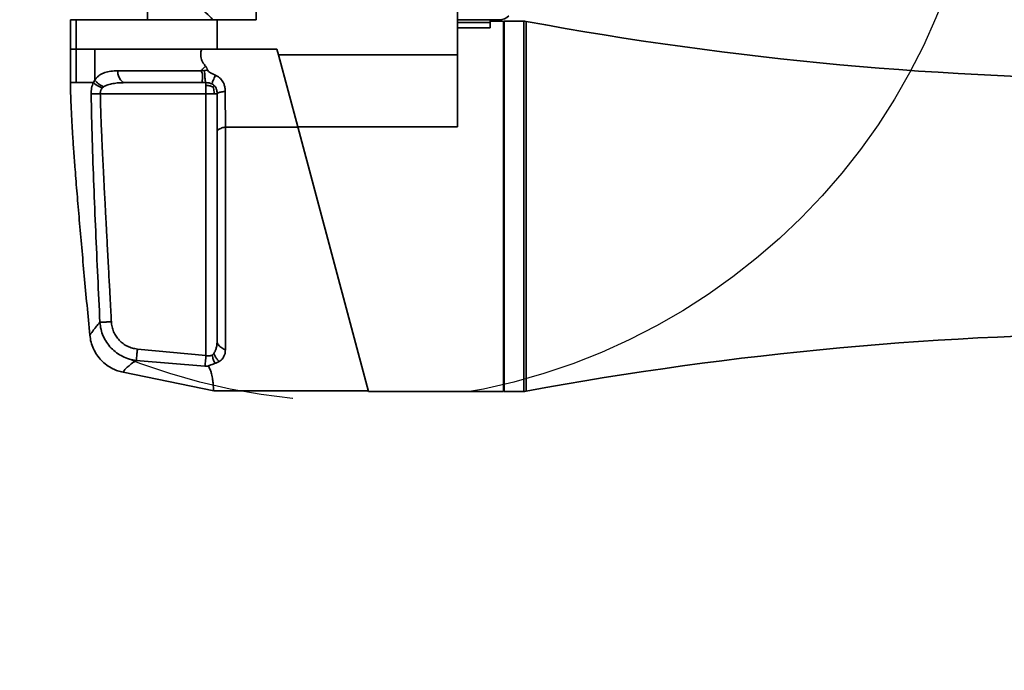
# Model space of a CAD drawing. Header units: millimetres. Extents: x 15 to 361, y 112 to 284.
# Tile 3 of 20: x 110.07 to 124.34, y 148.51 to 157.93. Entities that reach past the tile are written whole.
import ezdxf

# ---------------------------------------------------------------- set-up
doc = ezdxf.new("R2010")
doc.units = ezdxf.units.MM
doc.linetypes.add('CENTERX2', pattern=[20.32, 12.7, -2.54, 2.54, -2.54])
doc.layers.add('10', color=7, linetype='Continuous')

msp = doc.modelspace()

# ---------------------------------------------------------------- linework, layer by layer
at = {"color": 7, "linetype": 'Continuous', "lineweight": 35}
for p, q in [((111.923141, 158.703973), (111.923141, 157.934587)), ((113.499877, 158.379004), (113.499877, 157.934587)), ((116.415447, 158.379004), (116.415447, 157.427197)), ((110.807024, 157.934587), (110.807024, 157.5094)), ((110.807024, 157.934587), (110.889319, 157.934587)), ((110.889319, 157.934587), (110.889319, 157.5094)), ((110.889319, 157.934587), (112.93296, 157.934587)), ((112.93296, 157.934587), (113.499877, 157.934587)), ((112.93296, 157.934587), (112.93296, 157.5094)), ((116.415447, 157.934587), (117.024734, 157.934587)), ((116.415447, 157.893475), (116.889227, 157.893475)), ((116.889227, 157.934587), (116.889227, 157.893475)), ((117.083598, 157.913125), (116.889227, 157.913125)), ((116.889227, 157.893475), (116.889227, 157.815436)), ((117.083598, 157.913125), (117.083598, 155.230396)), ((117.376815, 157.913125), (117.091697, 157.913125)), ((117.091697, 157.913125), (117.091697, 152.547666)), ((117.376815, 152.547666), (117.376815, 157.913125)), ((117.413642, 157.909748), (117.413642, 152.551044)), ((116.889227, 157.815436), (116.415447, 157.815436)), ((117.091697, 157.791643), (117.083598, 157.791643)), ((110.889319, 157.5094), (110.807024, 157.5094)), ((110.807104, 157.5094), (110.807104, 157.022256)), ((112.93296, 157.5094), (110.889319, 157.5094)), ((110.88939, 157.5094), (110.88939, 157.022257)), ((111.159942, 157.5094), (111.159942, 157.059214)), ((112.93296, 157.5094), (113.798873, 157.5094)), ((113.798873, 157.5094), (113.820899, 157.427197)), ((113.820899, 157.427197), (116.415447, 157.427197)), ((114.100645, 156.383173), (113.820899, 157.427197)), ((116.415447, 157.427197), (116.415447, 156.383173)), ((112.752166, 157.200362), (112.700517, 157.194674)), ((112.795166, 157.202807), (112.752166, 157.200362)), ((111.159942, 157.059214), (111.13918, 157.022257)), ((112.716032, 157.022257), (112.771064, 157.022257)), ((111.239777, 156.860281), (112.771064, 156.860281)), ((111.268307, 156.946461), (111.287463, 156.962586)), ((112.771064, 156.860281), (112.771064, 153.066046)), ((113.053107, 156.378822), (114.10181, 156.378822)), ((114.100645, 156.383173), (116.415447, 156.383173)), ((115.128365, 152.547666), (114.100645, 156.383173)), ((117.083598, 155.230396), (117.083598, 152.547666)), ((112.771064, 153.066046), (111.777998, 153.161737)), ((112.886584, 153.098729), (112.859948, 153.072546)), ((111.761651, 152.996636), (112.756837, 152.914051)), ((112.756837, 152.914051), (112.80725, 152.911857)), ((112.883225, 152.55779), (111.571352, 152.824386)), ((117.083598, 152.669149), (117.091697, 152.669149)), ((112.883225, 152.55779), (115.125653, 152.55779)), ((115.128365, 152.547666), (117.083598, 152.547666)), ((117.091697, 152.547666), (117.376815, 152.547666))]:
    msp.add_line(p, q, dxfattribs=at)
for centre, radius, start, end in [((117.024734, 158.137057), 0.20247, 270, 312.6842358), ((117.376815, 157.710655), 0.20247, 79.5202311, 90), ((126.538954, 207.242732), 50.169858, 259.5202311, 270), ((126.538954, 103.21806), 50.169858, 90, 100.4797689), ((117.376815, 152.750137), 0.20247, 270, 280.4797689)]:
    msp.add_arc(centre, radius, start, end, dxfattribs=at)
for points, knots in [([(112.871226, 157.934587), (112.838532, 157.9682), (112.772481, 158.036109), (112.678738, 158.126608), (112.597123, 158.202638), (112.529099, 158.264285), (112.459626, 158.325559), (112.395244, 158.380979), (112.354727, 158.414958), (112.337477, 158.429424)], [0, 0, 0, 0, 0.20416898, 0.412479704, 0.534305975, 0.656126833, 0.781577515, 0.907012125, 1, 1, 1, 1]), ([(112.766938, 157.2611), (112.754082, 157.275479), (112.72355, 157.309629), (112.696977, 157.37821), (112.692266, 157.449989), (112.704382, 157.492369), (112.709251, 157.5094)], [0, 0, 0, 0, 0.2145813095, 0.5096428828, 0.8029478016, 1, 1, 1, 1]), ([(111.492062, 157.194356), (111.458634, 157.193375), (111.39383, 157.191471), (111.318363, 157.174429), (111.263189, 157.151465), (111.224258, 157.127787), (111.188887, 157.098101), (111.169394, 157.071913), (111.159942, 157.059214)], [0, 0, 0, 0, 0.2627921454, 0.5094562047, 0.633586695, 0.7569403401, 0.8821385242, 1, 1, 1, 1]), ([(112.699753, 157.194356), (112.627014, 157.194356), (112.481689, 157.194356), (112.268066, 157.194356), (112.060168, 157.194356), (111.860306, 157.194356), (111.669122, 157.194356), (111.550978, 157.194356), (111.492062, 157.194356)], [0, 0, 0, 0, 0.168038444, 0.335720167, 0.502887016, 0.669397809, 0.835133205, 1, 1, 1, 1]), ([(111.492062, 157.194356), (111.492424, 157.185048), (111.493204, 157.16505), (111.499327, 157.134582), (111.509417, 157.103734), (111.523547, 157.07519), (111.540525, 157.051435), (111.558873, 157.034472), (111.576996, 157.024177), (111.588891, 157.022867), (111.594428, 157.022257)], [0, 0, 0, 0, 0.1048208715, 0.2251894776, 0.3587535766, 0.5, 0.6412464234, 0.7748105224, 0.8951791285, 1, 1, 1, 1]), ([(112.699753, 157.194356), (112.705169, 157.184346), (112.716003, 157.16432), (112.722346, 157.131755), (112.723059, 157.102284), (112.720159, 157.067761), (112.714863, 157.041414), (112.71371, 157.024981), (112.715255, 157.023169), (112.716032, 157.022257)], [0, 0, 0, 0, 0.124795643, 0.249665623, 0.377084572, 0.4997382, 0.749124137, 0.873784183, 1, 1, 1, 1]), ([(112.700393, 157.194551), (112.709695, 157.203852), (112.725206, 157.219361), (112.747386, 157.241544), (112.760264, 157.254425), (112.766929, 157.261091)], [0, 0, 0, 0, 0.419547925, 0.69959312, 1, 1, 1, 1]), ([(112.752166, 157.200362), (112.7522, 157.190867), (112.752271, 157.170445), (112.753329, 157.139053), (112.75515, 157.107102), (112.757759, 157.077411), (112.760928, 157.052651), (112.764373, 157.034967), (112.767783, 157.024251), (112.770023, 157.02289), (112.771064, 157.022257)], [0, 0, 0, 0, 0.104488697, 0.224732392, 0.35843211, 0.5, 0.64156789, 0.775267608, 0.895511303, 1, 1, 1, 1]), ([(112.766923, 157.26108), (112.773324, 157.252741), (112.786751, 157.235247), (112.79228, 157.213918), (112.795173, 157.202757)], [0, 0, 0, 0, 0.476679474, 1, 1, 1, 1]), ([(112.909579, 157.12857), (112.889003, 157.137891), (112.85871, 157.151612), (112.822438, 157.174818), (112.801173, 157.188421), (112.796096, 157.200564), (112.795159, 157.202807)], [0, 0, 0, 0, 0.48640524, 0.716098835, 0.947560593, 1, 1, 1, 1]), ([(111.087573, 153.362774), (111.07404, 153.506963), (111.047217, 153.792757), (111.008008, 154.21635), (110.970583, 154.628439), (110.935555, 155.025225), (110.903509, 155.402908), (110.876858, 155.734995), (110.85543, 156.021731), (110.83883, 156.264008), (110.825323, 156.486119), (110.815376, 156.686224), (110.808644, 156.862483), (110.80759, 156.971864), (110.807104, 157.022257)], [0, 0, 0, 0, 0.1183519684, 0.2345836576, 0.3476497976, 0.45650552, 0.5601065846, 0.6574097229, 0.7287653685, 0.795085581, 0.855867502, 0.9106105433, 0.958817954, 1, 1, 1, 1]), ([(110.88939, 157.022257), (110.926672, 157.022257), (111.00145, 157.022257), (111.093183, 157.022257), (111.139181, 157.022257)], [0, 0, 0, 0, 0.498574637, 1, 1, 1, 1]), ([(111.139181, 157.022257), (111.134056, 157.009848), (111.123807, 156.985034), (111.110201, 156.930394), (111.108541, 156.886746), (111.10744, 156.857795)], [0, 0, 0, 0, 0.251958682, 0.503848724, 1, 1, 1, 1]), ([(111.13918, 157.022257), (111.146799, 157.015494), (111.163247, 157.000894), (111.196134, 156.979892), (111.231913, 156.960588), (111.256785, 156.950933), (111.268307, 156.946461)], [0, 0, 0, 0, 0.231600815, 0.5, 0.768399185, 1, 1, 1, 1]), ([(111.159942, 157.059214), (111.167198, 157.050474), (111.182888, 157.031577), (111.215342, 157.004565), (111.25099, 156.979973), (111.275929, 156.968084), (111.287463, 156.962586)], [0, 0, 0, 0, 0.231243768, 0.5, 0.768756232, 1, 1, 1, 1]), ([(111.287463, 156.962586), (111.307393, 156.973003), (111.3503, 156.99543), (111.425684, 157.010387), (111.507958, 157.02073), (111.565038, 157.021738), (111.594428, 157.022257)], [0, 0, 0, 0, 0.210129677, 0.452394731, 0.718039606, 1, 1, 1, 1]), ([(111.594428, 157.022257), (111.649454, 157.022257), (111.759572, 157.022257), (111.938069, 157.022257), (112.124162, 157.022257), (112.316974, 157.022257), (112.514454, 157.022257), (112.648688, 157.022257), (112.716032, 157.022257)], [0, 0, 0, 0, 0.165839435, 0.33187133, 0.499517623, 0.666098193, 0.832483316, 1, 1, 1, 1]), ([(112.771064, 157.022257), (112.787134, 157.021702), (112.816752, 157.02068), (112.844424, 157.009808), (112.857082, 157.004835)], [0, 0, 0, 0, 0.542540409, 1, 1, 1, 1]), ([(112.771064, 156.980571), (112.771064, 156.98705), (112.771064, 157.000301), (112.771064, 157.018387), (112.771064, 157.020674), (112.771064, 157.022257)], [0, 0, 0, 0, 0.227531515, 0.465371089, 1, 1, 1, 1]), ([(112.909575, 157.12856), (112.908394, 157.126065), (112.902082, 157.112726), (112.89107, 157.088983), (112.878108, 157.060127), (112.867655, 157.035786), (112.860644, 157.018169), (112.85692, 157.007272), (112.857143, 157.005552), (112.857246, 157.004754)], [0, 0, 0, 0, 0.038193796, 0.204181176, 0.380317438, 0.5564537, 0.722441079, 0.871199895, 1, 1, 1, 1]), ([(112.857246, 157.004754), (112.868539, 156.997987), (112.891203, 156.984408), (112.915325, 156.951106), (112.930601, 156.909091), (112.932179, 156.877513), (112.933041, 156.860281)], [0, 0, 0, 0, 0.219778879, 0.441053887, 0.694969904, 1, 1, 1, 1]), ([(113.051384, 156.895429), (113.050534, 156.913108), (113.048837, 156.948434), (113.03264, 157.007797), (112.997119, 157.068554), (112.949465, 157.108796), (112.91792, 157.124418), (112.909571, 157.128552)], [0, 0, 0, 0, 0.185805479, 0.371268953, 0.637634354, 0.904097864, 1, 1, 1, 1]), ([(111.10744, 156.857795), (111.115573, 156.857948), (111.133098, 156.858277), (111.166827, 156.858911), (111.203117, 156.859592), (111.228157, 156.860063), (111.239777, 156.860281)], [0, 0, 0, 0, 0.232023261, 0.5, 0.767976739, 1, 1, 1, 1]), ([(111.10744, 156.857795), (111.111719, 156.636199), (111.120262, 156.193793), (111.144719, 155.531249), (111.172394, 154.869987), (111.202827, 154.209242), (111.223991, 153.768864), (111.234571, 153.548707)], [0, 0, 0, 0, 0.200758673, 0.400803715, 0.600627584, 0.800343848, 1, 1, 1, 1]), ([(111.239777, 156.860281), (111.239809, 156.868856), (111.239871, 156.88538), (111.244913, 156.908903), (111.254124, 156.929818), (111.263573, 156.940906), (111.268306, 156.946461)], [0, 0, 0, 0, 0.268892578, 0.518131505, 0.758625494, 1, 1, 1, 1]), ([(111.40027, 153.5574), (111.398522, 153.590659), (111.394832, 153.660857), (111.388971, 153.771669), (111.382505, 153.893517), (111.375429, 154.026399), (111.367745, 154.170315), (111.359323, 154.327692), (111.350497, 154.492288), (111.341687, 154.656804), (111.33356, 154.808737), (111.326323, 154.944254), (111.320123, 155.06058), (111.3142, 155.172012), (111.307577, 155.297323), (111.300149, 155.439336), (111.29255, 155.586576), (111.285614, 155.723093), (111.279343, 155.848886), (111.273298, 155.972909), (111.266845, 156.109662), (111.259796, 156.266905), (111.25289, 156.433225), (111.247063, 156.591664), (111.242581, 156.731999), (111.240668, 156.819535), (111.239777, 156.860281)], [0, 0, 0, 0, 0.030214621, 0.063771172, 0.100669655, 0.140910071, 0.184492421, 0.231416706, 0.283886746, 0.334028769, 0.380879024, 0.421917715, 0.457144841, 0.486560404, 0.523151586, 0.570985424, 0.615570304, 0.656906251, 0.694993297, 0.729831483, 0.769553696, 0.819193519, 0.872624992, 0.920568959, 0.963026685, 1, 1, 1, 1]), ([(112.771064, 156.860281), (112.771064, 156.883667), (112.771064, 156.917458), (112.771064, 156.957709), (112.771064, 156.973064), (112.771064, 156.980571)], [0, 0, 0, 0, 0.534628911, 0.772468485, 1, 1, 1, 1]), ([(112.771064, 156.980571), (112.791993, 156.979745), (112.827737, 156.978336), (112.858539, 156.965742), (112.871306, 156.960522)], [0, 0, 0, 0, 0.585503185, 1, 1, 1, 1]), ([(112.891354, 156.860281), (112.883847, 156.860281), (112.868493, 156.860281), (112.828242, 156.860281), (112.794451, 156.860281), (112.771064, 156.860281)], [0, 0, 0, 0, 0.227531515, 0.465371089, 1, 1, 1, 1]), ([(112.891354, 156.980571), (112.890529, 156.979745), (112.889119, 156.978336), (112.876526, 156.965742), (112.871306, 156.960522)], [0, 0, 0, 0, 0.585503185, 1, 1, 1, 1]), ([(112.891354, 156.860281), (112.890529, 156.881209), (112.889119, 156.916953), (112.876526, 156.947755), (112.871306, 156.960522)], [0, 0, 0, 0, 0.585503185, 1, 1, 1, 1]), ([(112.933041, 156.860281), (112.931458, 156.860281), (112.929171, 156.860281), (112.911084, 156.860281), (112.897833, 156.860281), (112.891354, 156.860281)], [0, 0, 0, 0, 0.534628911, 0.772468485, 1, 1, 1, 1]), ([(113.051384, 156.895429), (113.049879, 156.895296), (113.037396, 156.894192), (113.014519, 156.891411), (112.985973, 156.88625), (112.962219, 156.880026), (112.945256, 156.873306), (112.934961, 156.866667), (112.933651, 156.862309), (112.933041, 156.860281)], [0, 0, 0, 0, 0.023089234, 0.191491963, 0.36958086, 0.547669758, 0.716072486, 0.867837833, 1, 1, 1, 1]), ([(112.933041, 156.860281), (112.933041, 156.797206), (112.933041, 156.671233), (112.933041, 156.486857), (112.933041, 156.368488), (112.933041, 156.309221)], [0, 0, 0, 0, 0.333646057, 0.666353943, 1, 1, 1, 1]), ([(113.053107, 156.378822), (113.052822, 156.454801), (113.052365, 156.576256), (113.051817, 156.750252), (113.051528, 156.846976), (113.051384, 156.895429)], [0, 0, 0, 0, 0.4546784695, 0.7268280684, 1, 1, 1, 1]), ([(113.053107, 156.378822), (113.051025, 156.378467), (113.037932, 156.376232), (113.014522, 156.370607), (112.985973, 156.360434), (112.962219, 156.34816), (112.945256, 156.334907), (112.934961, 156.321814), (112.933651, 156.313221), (112.933041, 156.309221)], [0, 0, 0, 0, 0.031572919, 0.198513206, 0.375055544, 0.551597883, 0.718538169, 0.868985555, 1, 1, 1, 1]), ([(112.933041, 156.309221), (112.933041, 156.245535), (112.933041, 156.118016), (112.933041, 155.91846), (112.933041, 155.714707), (112.933041, 155.507579), (112.933041, 155.298553), (112.933041, 155.088893), (112.933041, 154.880203), (112.933041, 154.674119), (112.933041, 154.471897), (112.933041, 154.274839), (112.933041, 154.084344), (112.933041, 153.902022), (112.933041, 153.728866), (112.933041, 153.566348), (112.933041, 153.414297), (112.933041, 153.323855), (112.933041, 153.278685)], [0, 0, 0, 0, 0.06242905, 0.125002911, 0.187569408, 0.25000003, 0.312424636, 0.37500001, 0.437569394, 0.499999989, 0.562424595, 0.624999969, 0.687569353, 0.749999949, 0.812424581, 0.874997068, 0.937567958, 1, 1, 1, 1]), ([(113.053107, 153.152768), (113.053157, 153.206706), (113.053252, 153.308769), (113.053355, 153.478029), (113.053203, 153.651708), (113.053108, 153.836633), (113.05326, 154.031058), (113.053359, 154.233829), (113.053209, 154.443442), (113.053108, 154.65852), (113.053256, 154.877527), (113.053359, 155.098983), (113.053214, 155.321345), (113.053104, 155.543063), (113.05326, 155.76103), (113.053311, 155.973697), (113.053162, 156.180401), (113.053125, 156.312719), (113.053107, 156.378822)], [0, 0, 0, 0, 0.069810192, 0.132097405, 0.194384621, 0.256671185, 0.318957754, 0.381244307, 0.443530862, 0.505817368, 0.568103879, 0.630390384, 0.692676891, 0.754963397, 0.817249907, 0.878132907, 0.939116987, 1, 1, 1, 1]), ([(111.234571, 153.548707), (111.220468, 153.533683), (111.191832, 153.503175), (111.157864, 153.457597), (111.12858, 153.416974), (111.110463, 153.393415), (111.102917, 153.38642), (111.101182, 153.385321), (111.101182, 153.385321)], [0, 0, 0, 0, 0.2193990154, 0.4454863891, 0.6715984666, 0.8972114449, 0.9999985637, 1, 1, 1, 1]), ([(111.234571, 153.548707), (111.240937, 153.549041), (111.254879, 153.549773), (111.296556, 153.551959), (111.346553, 153.554582), (111.383432, 153.556517), (111.40027, 153.5574)], [0, 0, 0, 0, 0.228277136, 0.5, 0.771722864, 1, 1, 1, 1]), ([(111.234571, 153.548707), (111.238533, 153.514449), (111.246454, 153.445952), (111.280557, 153.347431), (111.330043, 153.255899), (111.395341, 153.174336), (111.47375, 153.105496), (111.562992, 153.051852), (111.659695, 153.013319), (111.72772, 153.002188), (111.761651, 152.996636)], [0, 0, 0, 0, 0.124715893, 0.249360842, 0.374913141, 0.500044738, 0.625655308, 0.750675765, 0.875637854, 1, 1, 1, 1]), ([(111.777998, 153.161737), (111.75326, 153.165398), (111.703992, 153.17269), (111.633962, 153.199816), (111.569608, 153.237762), (111.513353, 153.287162), (111.466611, 153.34567), (111.431677, 153.41174), (111.407792, 153.482968), (111.402784, 153.532524), (111.40027, 153.5574)], [0, 0, 0, 0, 0.125546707, 0.250036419, 0.375151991, 0.499938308, 0.624721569, 0.749943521, 0.874480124, 1, 1, 1, 1]), ([(111.101182, 153.385321), (111.101182, 153.385321), (111.096926, 153.377935), (111.08986, 153.365902), (111.088336, 153.363818), (111.087573, 153.362774)], [0, 0, 0, 0, 0.0000025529, 0.4992835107, 1, 1, 1, 1]), ([(111.571352, 152.824386), (111.545324, 152.830736), (111.493268, 152.843435), (111.412396, 152.878106), (111.331027, 152.92785), (111.253507, 152.995421), (111.188587, 153.075193), (111.138016, 153.164595), (111.102243, 153.261262), (111.092463, 153.328937), (111.087573, 153.362774)], [0, 0, 0, 0, 0.103622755, 0.207245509, 0.339371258, 0.471497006, 0.603622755, 0.735748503, 0.867874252, 1, 1, 1, 1]), ([(111.761651, 152.996636), (111.762279, 153.002982), (111.763656, 153.016883), (111.767768, 153.058411), (111.7727, 153.108223), (111.776338, 153.144963), (111.777998, 153.161737)], [0, 0, 0, 0, 0.228281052, 0.5, 0.771718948, 1, 1, 1, 1]), ([(112.933041, 153.278685), (112.932554, 153.261594), (112.931619, 153.228722), (112.922711, 153.180568), (112.909672, 153.136314), (112.89398, 153.110768), (112.886584, 153.098729)], [0, 0, 0, 0, 0.284274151, 0.546774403, 0.786402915, 1, 1, 1, 1]), ([(113.053107, 153.152768), (113.051025, 153.153411), (113.037932, 153.157453), (113.014522, 153.16763), (112.985973, 153.186033), (112.962219, 153.20824), (112.945256, 153.232216), (112.934961, 153.255902), (112.933651, 153.271448), (112.933041, 153.278685)], [0, 0, 0, 0, 0.031572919, 0.198513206, 0.375055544, 0.551597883, 0.718538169, 0.868985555, 1, 1, 1, 1]), ([(112.962373, 152.980992), (112.972522, 152.98785), (112.993098, 153.001754), (113.01902, 153.03021), (113.039337, 153.066109), (113.051225, 153.108547), (113.052494, 153.13835), (113.053107, 153.152768)], [0, 0, 0, 0, 0.154515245, 0.31324525, 0.542947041, 0.778898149, 1, 1, 1, 1]), ([(112.756837, 152.914051), (112.757569, 152.921864), (112.759157, 152.938827), (112.762768, 152.977412), (112.766838, 153.02089), (112.769731, 153.051804), (112.771064, 153.066046)], [0, 0, 0, 0, 0.230329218, 0.5, 0.769670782, 1, 1, 1, 1]), ([(112.859948, 153.072546), (112.853991, 153.07006), (112.841823, 153.064982), (112.811756, 153.061242), (112.787761, 153.064074), (112.771064, 153.066046)], [0, 0, 0, 0, 0.2258400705, 0.4613006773, 1, 1, 1, 1]), ([(112.9042, 152.955403), (112.898442, 152.965959), (112.884709, 152.991138), (112.870179, 153.032271), (112.862712, 153.061665), (112.859948, 153.072546)], [0, 0, 0, 0, 0.312566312, 0.74553481, 1, 1, 1, 1]), ([(112.962373, 152.980992), (112.952594, 152.991113), (112.930981, 153.013484), (112.903828, 153.054167), (112.892011, 153.084704), (112.886584, 153.098729)], [0, 0, 0, 0, 0.308826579, 0.682563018, 1, 1, 1, 1]), ([(111.571352, 152.824386), (111.572661, 152.826472), (111.574629, 152.829609), (111.583682, 152.84834), (111.594998, 152.865786), (111.615483, 152.885525), (111.650141, 152.91505), (111.69512, 152.951657), (111.743283, 152.984218), (111.761651, 152.996636)], [0, 0, 0, 0, 0.22183177, 0.333554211, 0.445241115, 0.550724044, 0.656230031, 0.868895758, 1, 1, 1, 1]), ([(112.807234, 152.911857), (112.806951, 152.912484), (112.806385, 152.913738), (112.80736, 152.916099), (112.812223, 152.920386), (112.841188, 152.932533), (112.875281, 152.94267), (112.900702, 152.953873), (112.904194, 152.955412)], [0, 0, 0, 0, 0.0289455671, 0.05781035, 0.1066720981, 0.2488655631, 0.8968049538, 1, 1, 1, 1]), ([(112.883225, 152.55779), (112.883159, 152.559346), (112.883028, 152.562468), (112.881391, 152.587689), (112.878424, 152.627875), (112.87289, 152.684661), (112.864412, 152.745731), (112.852647, 152.803049), (112.840517, 152.843881), (112.826024, 152.880587), (112.813533, 152.901405), (112.80727, 152.911843)], [0, 0, 0, 0, 0.148780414, 0.298473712, 0.447255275, 0.596965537, 0.75035367, 0.827788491, 0.905192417, 0.952461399, 1, 1, 1, 1]), ([(112.904154, 152.955384), (112.911047, 152.957683), (112.925128, 152.962379), (112.944674, 152.970952), (112.956452, 152.977633), (112.962373, 152.980992)], [0, 0, 0, 0, 0.322913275, 0.659655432, 1, 1, 1, 1])]:
    msp.add_open_spline(points, degree=3, knots=knots, dxfattribs=at)
msp.add_open_spline([(110.807104, 157.022256), (110.80811, 157.022256), (110.81012, 157.022256), (110.826574, 157.022256), (110.851802, 157.022256), (110.87686, 157.022256), (110.88939, 157.022256)], degree=3, dxfattribs=at)
at = {"layer": '10', "linetype": 'CENTERX2'}
for radius in [39.674023, 9.111156]:
    msp.add_circle((114.957662, 161.50697), radius, dxfattribs=at)

doc.saveas('drawing.dxf')
